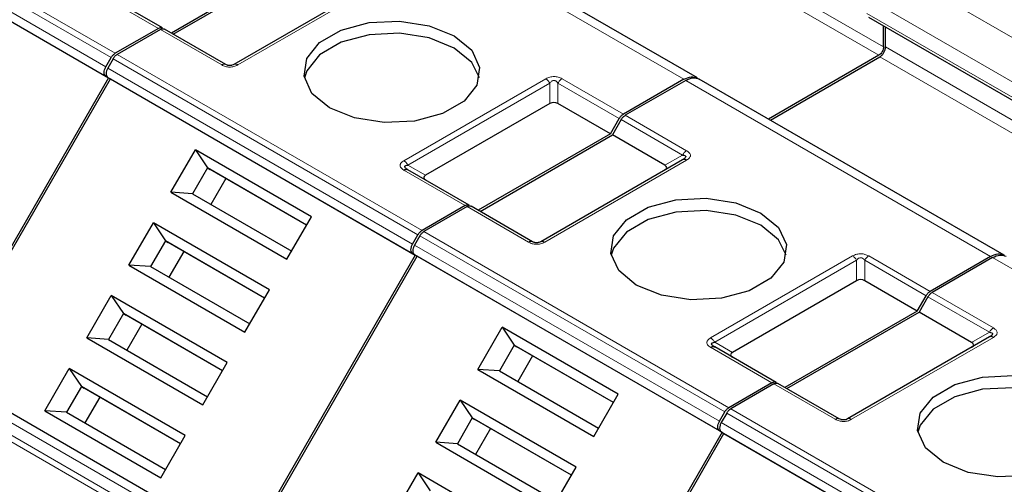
# Model space of a CAD drawing. Header units: millimetres. Extents: x 5 to 418, y 2 to 292.
# Tile 23 of 39: x 259.06 to 273.58, y 141.74 to 148.59. Entities that reach past the tile are written whole.
import ezdxf

# ---------------------------------------------------------------- set-up
doc = ezdxf.new("R2010")
doc.units = ezdxf.units.MM

msp = doc.modelspace()

# ---------------------------------------------------------------- linework, layer by layer
at = {"color": 7, "linetype": 'Continuous', "lineweight": 18}
for p, q in [((255.9127, 150.6247), (260.4099, 148.0285)), ((255.9727, 150.688), (260.4699, 148.0918)), ((260.3306, 147.891), (255.8334, 150.4872)), ((255.8334, 150.3486), (260.3306, 147.7524)), ((268.8564, 147.7082), (264.3592, 150.3044)), ((269.5565, 149.4837), (271.8051, 148.1856)), ((269.4858, 149.3612), (271.7344, 148.0631)), ((271.8404, 149.3982), (276.3376, 146.802)), ((264.3732, 149.1289), (262.2801, 147.9206)), ((261.1068, 148.4594), (260.2017, 148.9819)), ((271.5576, 148.9083), (276.0548, 146.3121)), ((271.5576, 148.6797), (276.0548, 146.0835)), ((262.0401, 147.9206), (261.135, 148.4431)), ((271.8334, 148.1856), (274.082, 146.8875)), ((260.4382, 148.0121), (264.9354, 145.416)), ((260.4982, 148.0755), (264.9954, 145.4793)), ((271.7485, 148.0387), (273.9971, 146.7406)), ((264.8561, 145.2785), (260.3589, 147.8747)), ((260.3589, 147.7361), (264.8561, 145.1399)), ((264.7271, 146.508), (266.8202, 147.7163)), ((267.0602, 147.7163), (267.9653, 147.1938)), ((264.7871, 146.4446), (266.8802, 147.6529)), ((266.8802, 147.3511), (266.8802, 147.6529)), ((267.0002, 147.6529), (267.9053, 147.1304)), ((267.0002, 147.6529), (267.0002, 147.3511)), ((273.3819, 145.0957), (268.8847, 147.6919)), ((267.9936, 147.1774), (268.8987, 146.6549)), ((267.9336, 147.1141), (268.8387, 146.5916)), ((268.5772, 146.4407), (268.8387, 146.5916)), ((264.7871, 146.4446), (265.0486, 146.2937)), ((268.8987, 146.5164), (266.8056, 145.3081)), ((265.6322, 145.8469), (264.7271, 146.3694)), ((266.5656, 145.3081), (265.6605, 145.8306)), ((264.9637, 145.3996), (269.4609, 142.8035)), ((265.0237, 145.463), (269.5209, 142.8668)), ((269.3815, 142.666), (264.8843, 145.2622)), ((264.8843, 145.1236), (269.3815, 142.5274)), ((269.2526, 143.8955), (271.3457, 145.1038)), ((271.5857, 145.1038), (272.4908, 144.5813)), ((269.3126, 143.8321), (271.4057, 145.0404)), ((271.4057, 144.7386), (271.4057, 145.0404)), ((271.5257, 145.0404), (272.4308, 144.5179)), ((271.5257, 145.0404), (271.5257, 144.7386)), ((277.9074, 142.4832), (273.4102, 145.0794)), ((272.519, 144.5649), (273.4241, 144.0424)), ((272.459, 144.5016), (273.3641, 143.9791)), ((273.1027, 143.8282), (273.3641, 143.9791)), ((269.3126, 143.8321), (269.574, 143.6812)), ((273.4241, 143.9039), (271.3311, 142.6956)), ((270.1577, 143.2344), (269.2526, 143.7569)), ((262.2361, 140.7405), (257.7389, 143.3367)), ((271.0911, 142.6956), (270.186, 143.2181)), ((262.1319, 140.5194), (257.6347, 143.1156)), ((262.1567, 140.6031), (257.6595, 143.1993)), ((269.4892, 142.7871), (273.9864, 140.191)), ((269.5492, 142.8505), (274.0464, 140.2543)), ((273.907, 140.0535), (269.4098, 142.6497)), ((269.4098, 142.5111), (273.907, 139.9149))]:
    msp.add_line(p, q, dxfattribs=at)
at = {"color": 7, "linetype": 'Continuous', "lineweight": 25}
for p, q in [((255.8734, 150.3255), (260.3706, 147.7293)), ((269.0568, 147.7278), (264.5589, 150.3244)), ((263.2491, 149.5165), (261.2975, 148.3899)), ((261.3257, 148.3736), (263.2774, 149.5002)), ((264.3132, 149.1348), (262.2201, 147.9265)), ((261.1668, 148.4654), (260.2617, 148.9879)), ((271.5814, 148.6253), (276.0807, 146.0279)), ((261.1068, 148.4594), (260.4699, 148.0918)), ((261.135, 148.4431), (260.4982, 148.0755)), ((262.1001, 147.9265), (261.195, 148.449)), ((271.8051, 148.1856), (271.8051, 148.4962)), ((271.8334, 148.1856), (271.8334, 148.4799)), ((260.3306, 147.891), (260.4099, 148.0285)), ((260.4382, 148.0121), (260.3589, 147.8747)), ((271.7344, 148.0631), (270.1051, 147.1226)), ((270.1334, 147.1063), (271.7485, 148.0387)), ((260.3706, 147.7293), (257.8706, 143.3992)), ((260.3306, 147.7524), (260.3706, 147.7293)), ((260.3589, 147.7361), (260.3989, 147.713)), ((257.8989, 143.3829), (260.3989, 147.713)), ((260.3989, 147.713), (264.8961, 145.1168)), ((268.8564, 147.7082), (267.9653, 147.1938)), ((268.8847, 147.6919), (267.9936, 147.1774)), ((273.5823, 145.1153), (269.0844, 147.7119)), ((266.8802, 147.3511), (265.0486, 146.2937)), ((267.7746, 146.904), (267.0002, 147.3511)), ((267.7746, 146.904), (267.9053, 147.1304)), ((267.9336, 147.1141), (267.8028, 146.8877)), ((267.7746, 146.904), (265.8229, 145.7774)), ((265.8512, 145.7611), (267.8028, 146.8877)), ((268.5772, 146.4407), (267.8028, 146.8877)), ((261.292, 146.0429), (261.6519, 146.6662)), ((263.3629, 145.6785), (261.6519, 146.6662)), ((261.6519, 146.6662), (261.8309, 146.4014)), ((268.8387, 146.5223), (266.7456, 145.314)), ((261.8309, 146.4014), (261.6109, 146.0203)), ((263.293, 145.5573), (261.8309, 146.4014)), ((261.8309, 146.4014), (261.8709, 146.3783)), ((263.293, 145.5573), (261.8709, 146.3783)), ((264.7815, 146.3781), (264.7696, 146.3865)), ((265.6922, 145.8529), (264.7871, 146.3754)), ((262.1009, 146.2455), (261.8809, 145.8644)), ((261.292, 146.0429), (263.003, 145.0551)), ((261.6109, 146.0203), (261.292, 146.0429)), ((261.6109, 146.0203), (263.073, 145.1762)), ((265.6322, 145.8469), (264.9954, 145.4793)), ((265.6605, 145.8306), (265.0237, 145.463)), ((266.6256, 145.314), (265.7205, 145.8365)), ((260.672, 144.969), (261.0319, 145.5924)), ((262.7429, 144.6046), (261.0319, 145.5924)), ((261.0319, 145.5924), (261.2109, 145.3275)), ((263.003, 145.0551), (263.3629, 145.6785)), ((264.8561, 145.2785), (264.9354, 145.416)), ((264.9637, 145.3996), (264.8843, 145.2622)), ((261.2109, 145.3275), (260.9909, 144.9464)), ((262.673, 144.4834), (261.2109, 145.3275)), ((261.2109, 145.3275), (261.2509, 145.3044)), ((262.673, 144.4834), (261.2509, 145.3044)), ((261.4809, 145.1716), (261.2609, 144.7906)), ((264.8961, 145.1168), (262.3961, 140.7867)), ((262.4243, 140.7704), (264.9243, 145.1005)), ((264.8561, 145.1399), (264.8961, 145.1168)), ((264.8843, 145.1236), (264.9243, 145.1005)), ((264.9243, 145.1005), (269.4215, 142.5043)), ((260.672, 144.969), (262.383, 143.9812)), ((260.9909, 144.9464), (260.672, 144.969)), ((273.3819, 145.0957), (272.4908, 144.5813)), ((273.4102, 145.0794), (272.519, 144.5649)), ((260.9909, 144.9464), (262.453, 144.1024)), ((271.4057, 144.7386), (269.574, 143.6812)), ((272.3, 144.2915), (271.5257, 144.7386)), ((260.052, 143.8951), (260.4119, 144.5185)), ((262.1229, 143.5307), (260.4119, 144.5185)), ((260.4119, 144.5185), (260.5909, 144.2536)), ((262.383, 143.9812), (262.7429, 144.6046)), ((272.3, 144.2915), (272.4308, 144.5179)), ((272.459, 144.5016), (272.3283, 144.2752)), ((260.5909, 144.2536), (260.3709, 143.8726)), ((262.053, 143.4096), (260.5909, 144.2536)), ((260.5909, 144.2536), (260.6309, 144.2305)), ((262.053, 143.4095), (260.6309, 144.2305)), ((272.3, 144.2915), (270.3484, 143.1649)), ((270.3767, 143.1486), (272.3283, 144.2752)), ((273.1027, 143.8282), (272.3283, 144.2752)), ((260.8609, 144.0977), (260.6409, 143.7167)), ((265.8175, 143.4304), (266.1774, 144.0537)), ((267.8884, 143.066), (266.1774, 144.0537)), ((266.1774, 144.0537), (266.3563, 143.7889)), ((260.052, 143.8951), (261.763, 142.9074)), ((260.3709, 143.8726), (260.052, 143.8951)), ((260.3709, 143.8726), (261.833, 143.0285)), ((273.3641, 143.9098), (271.2711, 142.7015)), ((266.3563, 143.7889), (266.1363, 143.4078)), ((267.8185, 142.9448), (266.3563, 143.7889)), ((266.3563, 143.7889), (266.3963, 143.7658)), ((267.8185, 142.9448), (266.3963, 143.7658)), ((269.307, 143.7655), (269.295, 143.774)), ((270.2177, 143.2404), (269.3126, 143.7629)), ((261.763, 142.9074), (262.1229, 143.5307)), ((266.6264, 143.633), (266.4064, 143.2519)), ((262.3561, 140.8098), (257.8589, 143.406)), ((259.432, 142.8213), (259.7919, 143.4446)), ((261.5029, 142.4569), (259.7919, 143.4446)), ((259.7919, 143.4446), (259.9709, 143.1797)), ((265.8175, 143.4304), (267.5285, 142.4426)), ((266.1363, 143.4078), (265.8175, 143.4304)), ((266.1363, 143.4078), (267.5985, 142.5637)), ((270.1577, 143.2344), (269.5209, 142.8668)), ((270.186, 143.2181), (269.5492, 142.8505)), ((271.1511, 142.7015), (270.246, 143.224)), ((259.9709, 143.1797), (259.7509, 142.7987)), ((261.433, 142.3357), (259.9709, 143.1797)), ((259.9709, 143.1797), (260.0109, 143.1566)), ((261.433, 142.3357), (260.0109, 143.1566)), ((267.5285, 142.4426), (267.8884, 143.066)), ((260.2409, 143.0239), (260.0209, 142.6428)), ((265.1975, 142.3565), (265.5574, 142.9799)), ((267.2684, 141.9921), (265.5574, 142.9799)), ((265.5574, 142.9799), (265.7363, 142.715)), ((259.432, 142.8213), (261.143, 141.8335)), ((259.7509, 142.7987), (259.432, 142.8213)), ((259.7509, 142.7987), (261.213, 141.9546)), ((269.3815, 142.666), (269.4609, 142.8035)), ((269.4892, 142.7871), (269.4098, 142.6497)), ((265.7363, 142.715), (265.5163, 142.3339)), ((267.1985, 141.8709), (265.7363, 142.715)), ((265.7363, 142.715), (265.7763, 142.6919)), ((267.1985, 141.8709), (265.7763, 142.6919)), ((266.0064, 142.5591), (265.7864, 142.178)), ((269.4215, 142.5043), (266.9215, 138.1742)), ((266.9498, 138.1579), (269.4498, 142.488)), ((269.3815, 142.5274), (269.4215, 142.5043)), ((269.4098, 142.5111), (269.4498, 142.488)), ((269.4498, 142.488), (273.947, 139.8918)), ((261.143, 141.8335), (261.5029, 142.4569)), ((265.1975, 142.3565), (266.9085, 141.3687)), ((265.5163, 142.3339), (265.1975, 142.3565)), ((265.5163, 142.3339), (266.9785, 141.4899)), ((264.5775, 141.2826), (264.9374, 141.906)), ((266.6484, 140.9182), (264.9374, 141.906)), ((264.9374, 141.906), (265.1163, 141.6411)), ((266.9085, 141.3687), (267.2684, 141.9921))]:
    msp.add_line(p, q, dxfattribs=at)
at = {"color": 7, "linetype": 'Continuous', "lineweight": 25, "flags": 128}
for points in [[(263.6309, 147.2878), (263.372, 147.5013), (263.2551, 147.753), (263.2945, 148.0127), (263.4853, 148.2489), (263.8045, 148.4332), (264.2137, 148.5433), (264.6635, 148.5661), (265.0996, 148.4986), (265.4694, 148.3491)], [(265.4694, 148.1695), (265.0996, 148.319), (264.6635, 148.3864), (264.2137, 148.3637), (263.8045, 148.2535), (263.4853, 148.0692), (263.2945, 147.833), (263.2595, 147.7286)], [(265.4694, 148.3491), (265.7284, 148.1356), (265.8452, 147.8838), (265.8059, 147.6242), (265.6151, 147.388), (265.2958, 147.2037), (264.8866, 147.0935), (264.4369, 147.0708), (264.0008, 147.1383), (263.6309, 147.2878)], [(265.8408, 147.7286), (265.7284, 147.956), (265.4694, 148.1695)], [(268.1564, 144.6753), (267.8974, 144.8888), (267.7806, 145.1405), (267.8199, 145.4002), (268.0107, 145.6364), (268.33, 145.8207), (268.7392, 145.9308), (269.1889, 145.9535), (269.625, 145.8861), (269.9949, 145.7366)], [(269.9949, 145.557), (269.625, 145.7064), (269.1889, 145.7739), (268.7392, 145.7512), (268.33, 145.641), (268.0107, 145.4567), (267.8199, 145.2205), (267.785, 145.1161)], [(269.9949, 145.7366), (270.2538, 145.5231), (270.3707, 145.2713), (270.3313, 145.0117), (270.1405, 144.7755), (269.8213, 144.5912), (269.4121, 144.481), (268.9623, 144.4583), (268.5262, 144.5258), (268.1564, 144.6753)], [(270.3663, 145.1161), (270.2538, 145.3435), (269.9949, 145.557)], [(272.6819, 142.0628), (272.4229, 142.2763), (272.3061, 142.528), (272.3454, 142.7877), (272.5362, 143.0239), (272.8555, 143.2082), (273.2647, 143.3183), (273.7144, 143.341), (274.1505, 143.2736), (274.5204, 143.1241)], [(274.5204, 142.9444), (274.1505, 143.0939), (273.7144, 143.1614), (273.2647, 143.1387), (272.8555, 143.0285), (272.5362, 142.8442), (272.3454, 142.608), (272.3105, 142.5036)], [(274.5204, 143.1241), (274.7793, 142.9106), (274.8962, 142.6588), (274.8568, 142.3992), (274.666, 142.163), (274.3468, 141.9787), (273.9376, 141.8685), (273.4878, 141.8458), (273.0517, 141.9133), (272.6819, 142.0628)]]:
    msp.add_lwpolyline(points, dxfattribs=at)
at = {"color": 7, "linetype": 'Continuous', "lineweight": 18}
for centre in [(268.9903, 146.5081), (273.5158, 143.8955)]:
    msp.add_arc(centre, 0.1731, 121.95467, 151.14439, dxfattribs=at)
at = {"color": 7, "linetype": 'Continuous', "lineweight": 25}
for centre, major_axis, ratio, start_param, end_param in [((266.9402, 147.2472), (0.12, 0), 0.9998916, 1.0471975, 2.0943951), ((268.3972, 146.406), (0.2078, 0), 0.3332972, 5.7595865, 6.8067841), ((265.2286, 146.2591), (0.2078, 0), 0.3332972, 2.6179939, 3.6651915), ((271.4657, 144.6347), (0.12, 0), 0.9998916, 1.0471975, 2.0943951), ((272.9227, 143.7935), (0.2078, 0), 0.3332972, 5.7595865, 6.8067841), ((269.754, 143.6466), (0.2078, 0), 0.3332972, 2.6179939, 3.6651915)]:
    msp.add_ellipse(centre, major_axis=major_axis, ratio=ratio, start_param=start_param, end_param=end_param, dxfattribs=at)
for points in [[(261.1068, 148.4594), (261.1123, 148.4623), (261.1234, 148.468), (261.1394, 148.4713), (261.1543, 148.471), (261.1626, 148.4673), (261.1668, 148.4654)], [(261.135, 148.4431), (261.1406, 148.446), (261.1517, 148.4516), (261.1677, 148.455), (261.1826, 148.4547), (261.1909, 148.4509), (261.195, 148.449)], [(271.8051, 148.1856), (271.804, 148.1743), (271.8019, 148.1517), (271.7855, 148.1152), (271.7622, 148.0829), (271.7436, 148.0697), (271.7344, 148.0631)], [(271.7485, 148.0387), (271.7596, 148.0465), (271.7819, 148.0623), (271.8099, 148.1012), (271.8295, 148.1449), (271.8321, 148.172), (271.8334, 148.1856)], [(260.4099, 148.0285), (260.4141, 148.0352), (260.4224, 148.0485), (260.4373, 148.066), (260.4533, 148.0811), (260.4644, 148.0882), (260.4699, 148.0918)], [(260.4382, 148.0121), (260.4424, 148.0188), (260.4507, 148.0322), (260.4656, 148.0497), (260.4816, 148.0648), (260.4927, 148.0719), (260.4982, 148.0755)], [(260.3306, 147.7524), (260.3236, 147.7585), (260.3097, 147.7708), (260.3037, 147.8062), (260.3097, 147.8486), (260.3236, 147.8769), (260.3306, 147.891)], [(260.3589, 147.8747), (260.3519, 147.8606), (260.338, 147.8323), (260.332, 147.7899), (260.338, 147.7544), (260.3519, 147.7422), (260.3589, 147.7361)], [(267.9053, 147.1304), (267.9094, 147.1371), (267.9177, 147.1505), (267.9326, 147.168), (267.9486, 147.1831), (267.9597, 147.1902), (267.9653, 147.1938)], [(267.9336, 147.1141), (267.9377, 147.1208), (267.946, 147.1341), (267.9609, 147.1516), (267.9769, 147.1667), (267.988, 147.1739), (267.9936, 147.1774)], [(268.8987, 146.5164), (268.8931, 146.5192), (268.882, 146.5249), (268.866, 146.5283), (268.8511, 146.528), (268.8428, 146.5242), (268.8387, 146.5223)], [(264.7271, 146.3694), (264.7327, 146.3723), (264.7438, 146.378), (264.7598, 146.3813), (264.7747, 146.381), (264.783, 146.3773), (264.7871, 146.3754)], [(265.6322, 145.8469), (265.6378, 145.8498), (265.6489, 145.8555), (265.6649, 145.8588), (265.6798, 145.8585), (265.6881, 145.8548), (265.6922, 145.8529)], [(265.6605, 145.8306), (265.6661, 145.8334), (265.6772, 145.8391), (265.6932, 145.8425), (265.7081, 145.8422), (265.7164, 145.8384), (265.7205, 145.8365)], [(264.9354, 145.416), (264.9396, 145.4226), (264.9479, 145.436), (264.9628, 145.4535), (264.9788, 145.4686), (264.9899, 145.4757), (264.9954, 145.4793)], [(264.9637, 145.3996), (264.9679, 145.4063), (264.9762, 145.4197), (264.9911, 145.4372), (265.007, 145.4523), (265.0182, 145.4594), (265.0237, 145.463)], [(264.8561, 145.1399), (264.8491, 145.146), (264.8352, 145.1582), (264.8292, 145.1937), (264.8352, 145.2361), (264.8491, 145.2644), (264.8561, 145.2785)], [(264.8843, 145.2622), (264.8774, 145.248), (264.8635, 145.2198), (264.8575, 145.1774), (264.8635, 145.1419), (264.8774, 145.1297), (264.8843, 145.1236)], [(272.4308, 144.5179), (272.4349, 144.5246), (272.4432, 144.5379), (272.4581, 144.5555), (272.4741, 144.5705), (272.4852, 144.5777), (272.4908, 144.5813)], [(272.459, 144.5016), (272.4632, 144.5083), (272.4715, 144.5216), (272.4864, 144.5391), (272.5024, 144.5542), (272.5135, 144.5614), (272.519, 144.5649)], [(273.4241, 143.9039), (273.4186, 143.9067), (273.4075, 143.9124), (273.3915, 143.9158), (273.3766, 143.9155), (273.3683, 143.9117), (273.3641, 143.9098)], [(269.2526, 143.7569), (269.2582, 143.7598), (269.2693, 143.7655), (269.2853, 143.7688), (269.3002, 143.7685), (269.3085, 143.7647), (269.3126, 143.7629)], [(270.1577, 143.2344), (270.1633, 143.2373), (270.1744, 143.243), (270.1904, 143.2463), (270.2053, 143.246), (270.2136, 143.2422), (270.2177, 143.2404)], [(270.186, 143.2181), (270.1916, 143.2209), (270.2027, 143.2266), (270.2187, 143.23), (270.2336, 143.2297), (270.2419, 143.2259), (270.246, 143.224)], [(269.4609, 142.8035), (269.4651, 142.8101), (269.4734, 142.8235), (269.4883, 142.841), (269.5042, 142.8561), (269.5154, 142.8632), (269.5209, 142.8668)], [(269.4892, 142.7871), (269.4933, 142.7938), (269.5016, 142.8072), (269.5165, 142.8247), (269.5325, 142.8398), (269.5436, 142.8469), (269.5492, 142.8505)], [(269.3815, 142.5274), (269.3746, 142.5335), (269.3607, 142.5457), (269.3547, 142.5812), (269.3607, 142.6236), (269.3746, 142.6519), (269.3815, 142.666)], [(269.4098, 142.6497), (269.4029, 142.6355), (269.389, 142.6073), (269.383, 142.5649), (269.389, 142.5294), (269.4029, 142.5172), (269.4098, 142.5111)]]:
    msp.add_open_spline(points, degree=3, dxfattribs=at)
at = {"color": 7, "linetype": 'Continuous', "lineweight": 18}
for points in [[(262.1001, 147.9265), (262.096, 147.9284), (262.0877, 147.9322), (262.0728, 147.9325), (262.0568, 147.9291), (262.0457, 147.9235), (262.0401, 147.9206)], [(262.2801, 147.9206), (262.2746, 147.9235), (262.2635, 147.9291), (262.2475, 147.9325), (262.2326, 147.9322), (262.2243, 147.9284), (262.2201, 147.9265)], [(266.8202, 147.7163), (266.8257, 147.7127), (266.8368, 147.7056), (266.8528, 147.6905), (266.8677, 147.673), (266.876, 147.6596), (266.8802, 147.6529)], [(267.0002, 147.6529), (267.0043, 147.6596), (267.0126, 147.673), (267.0275, 147.6905), (267.0435, 147.7056), (267.0546, 147.7127), (267.0602, 147.7163)], [(264.7271, 146.508), (264.7327, 146.5044), (264.7438, 146.4973), (264.7598, 146.4822), (264.7747, 146.4647), (264.783, 146.4513), (264.7871, 146.4446)], [(266.6256, 145.314), (266.6215, 145.3159), (266.6132, 145.3197), (266.5983, 145.32), (266.5823, 145.3166), (266.5712, 145.3109), (266.5656, 145.3081)], [(266.8056, 145.3081), (266.8001, 145.3109), (266.789, 145.3166), (266.773, 145.32), (266.7581, 145.3197), (266.7498, 145.3159), (266.7456, 145.314)], [(271.3457, 145.1038), (271.3512, 145.1002), (271.3623, 145.093), (271.3783, 145.078), (271.3932, 145.0605), (271.4015, 145.0471), (271.4057, 145.0404)], [(271.5257, 145.0404), (271.5298, 145.0471), (271.5381, 145.0605), (271.553, 145.078), (271.569, 145.093), (271.5801, 145.1002), (271.5857, 145.1038)], [(269.2526, 143.8955), (269.2582, 143.8919), (269.2693, 143.8848), (269.2853, 143.8697), (269.3002, 143.8522), (269.3085, 143.8388), (269.3126, 143.8321)], [(271.1511, 142.7015), (271.147, 142.7034), (271.1387, 142.7072), (271.1238, 142.7075), (271.1078, 142.7041), (271.0967, 142.6984), (271.0911, 142.6956)], [(271.3311, 142.6956), (271.3255, 142.6984), (271.3144, 142.7041), (271.2984, 142.7075), (271.2836, 142.7072), (271.2753, 142.7034), (271.2711, 142.7015)]]:
    msp.add_open_spline(points, degree=3, dxfattribs=at)
for points, knots in [([(262.2801, 147.9206), (262.2605, 147.9109), (262.2329, 147.8972), (262.1876, 147.8893), (262.156, 147.8882), (262.1249, 147.8903), (262.0835, 147.8989), (262.0581, 147.9116), (262.0401, 147.9206)], [0, 0, 0, 0, 0.2823256, 0.3956386, 0.5177702, 0.6311071, 0.7404354, 1, 1, 1, 1]), ([(266.8202, 147.7163), (266.8398, 147.726), (266.8674, 147.7396), (266.9127, 147.7476), (266.9443, 147.7487), (266.9754, 147.7466), (267.0168, 147.738), (267.0423, 147.7252), (267.0602, 147.7163)], [0, 0, 0, 0, 0.28232556, 0.3956386, 0.51777025, 0.63110711, 0.74043539, 1, 1, 1, 1]), ([(266.8802, 147.6529), (266.8886, 147.6635), (266.9005, 147.6782), (266.9253, 147.6893), (266.9435, 147.6909), (266.9606, 147.6875), (266.9817, 147.6757), (266.9925, 147.6624), (267.0002, 147.6529)], [0, 0, 0, 0, 0.2915567, 0.4094353, 0.5237228, 0.6250088, 0.734944, 1, 1, 1, 1]), ([(268.8987, 146.6549), (268.9145, 146.6444), (268.9375, 146.629), (268.952, 146.6037), (268.9555, 146.5855), (268.9518, 146.5675), (268.9376, 146.5427), (268.9147, 146.5272), (268.8987, 146.5164)], [0, 0, 0, 0, 0.26461808, 0.38495477, 0.50402884, 0.61396803, 0.73058283, 1, 1, 1, 1]), ([(264.7271, 146.3694), (264.7103, 146.3808), (264.6867, 146.3967), (264.6729, 146.4228), (264.671, 146.4411), (264.6746, 146.459), (264.6896, 146.4829), (264.7116, 146.4976), (264.7271, 146.508)], [0, 0, 0, 0, 0.2823256, 0.3956386, 0.5177703, 0.6311071, 0.7404354, 1, 1, 1, 1]), ([(266.8056, 145.3081), (266.786, 145.2984), (266.7584, 145.2847), (266.7131, 145.2768), (266.6815, 145.2757), (266.6504, 145.2778), (266.609, 145.2864), (266.5835, 145.2991), (266.5656, 145.3081)], [0, 0, 0, 0, 0.2823256, 0.3956386, 0.5177702, 0.6311071, 0.7404354, 1, 1, 1, 1]), ([(271.3457, 145.1038), (271.3653, 145.1135), (271.3929, 145.1271), (271.4382, 145.1351), (271.4698, 145.1362), (271.5008, 145.1341), (271.5423, 145.1254), (271.5677, 145.1127), (271.5857, 145.1038)], [0, 0, 0, 0, 0.2823256, 0.3956386, 0.5177702, 0.6311071, 0.7404354, 1, 1, 1, 1]), ([(271.4057, 145.0404), (271.4141, 145.0509), (271.426, 145.0657), (271.4508, 145.0768), (271.469, 145.0784), (271.4861, 145.075), (271.5071, 145.0632), (271.518, 145.0499), (271.5257, 145.0404)], [0, 0, 0, 0, 0.2915567, 0.4094353, 0.5237228, 0.6250088, 0.734944, 1, 1, 1, 1]), ([(273.4241, 144.0424), (273.44, 144.0318), (273.463, 144.0165), (273.4775, 143.9912), (273.481, 143.973), (273.4773, 143.955), (273.4631, 143.9302), (273.4401, 143.9147), (273.4241, 143.9039)], [0, 0, 0, 0, 0.2646181, 0.3849548, 0.5040288, 0.613968, 0.7305828, 1, 1, 1, 1]), ([(269.2526, 143.7569), (269.2358, 143.7683), (269.2122, 143.7842), (269.1984, 143.8103), (269.1964, 143.8286), (269.2001, 143.8465), (269.2151, 143.8704), (269.2371, 143.8851), (269.2526, 143.8955)], [0, 0, 0, 0, 0.2823256, 0.3956386, 0.5177703, 0.6311071, 0.7404354, 1, 1, 1, 1]), ([(271.3311, 142.6956), (271.3114, 142.6859), (271.2839, 142.6722), (271.2386, 142.6643), (271.207, 142.6632), (271.1759, 142.6653), (271.1345, 142.6739), (271.109, 142.6866), (271.0911, 142.6956)], [0, 0, 0, 0, 0.28232556, 0.3956386, 0.51777025, 0.63110711, 0.74043539, 1, 1, 1, 1])]:
    msp.add_open_spline(points, degree=3, knots=knots, dxfattribs=at)
at = {"color": 7, "linetype": 'Continuous', "lineweight": 25}
for points, knots in [([(262.2201, 147.9265), (262.2117, 147.9222), (262.1998, 147.916), (262.175, 147.9109), (262.1568, 147.9101), (262.1397, 147.9119), (262.1187, 147.9169), (262.1078, 147.9226), (262.1001, 147.9265)], [0, 0, 0, 0, 0.2915567, 0.4094353, 0.5237228, 0.6250088, 0.734944, 1, 1, 1, 1]), ([(268.8564, 147.7082), (268.8939, 147.7254), (268.9688, 147.7597), (269.0272, 147.7386), (269.0564, 147.728)], [0, 0, 0, 0, 0.5000511, 1, 1, 1, 1]), ([(268.8847, 147.6919), (268.9222, 147.7091), (268.9971, 147.7434), (269.0555, 147.7222), (269.0847, 147.7117)], [0, 0, 0, 0, 0.5000511, 1, 1, 1, 1]), ([(268.8387, 146.5916), (268.8513, 146.5896), (268.8689, 146.5869), (268.8827, 146.5769), (268.8862, 146.5682), (268.883, 146.558), (268.8692, 146.5413), (268.8515, 146.5303), (268.8387, 146.5223)], [0, 0, 0, 0, 0.288782, 0.3996105, 0.4976777, 0.5951187, 0.7063928, 1, 1, 1, 1]), ([(264.7871, 146.3754), (264.7742, 146.3833), (264.7561, 146.3945), (264.7421, 146.4118), (264.74, 146.4226), (264.7445, 146.4318), (264.7591, 146.4405), (264.7755, 146.4429), (264.7871, 146.4446)], [0, 0, 0, 0, 0.2915567, 0.4094353, 0.5237228, 0.6250088, 0.734944, 1, 1, 1, 1]), ([(268.8716, 146.5454), (268.8694, 146.5424), (268.8647, 146.5361), (268.856, 146.5302), (268.8514, 146.5271)], [0, 0, 0, 0, 0.4744804, 1, 1, 1, 1]), ([(266.7456, 145.314), (266.7372, 145.3097), (266.7253, 145.3035), (266.7005, 145.2984), (266.6823, 145.2976), (266.6652, 145.2994), (266.6441, 145.3044), (266.6333, 145.3101), (266.6256, 145.314)], [0, 0, 0, 0, 0.2915567, 0.4094353, 0.5237228, 0.6250088, 0.734944, 1, 1, 1, 1]), ([(273.3819, 145.0957), (273.4194, 145.1129), (273.4943, 145.1472), (273.5527, 145.1261), (273.5819, 145.1155)], [0, 0, 0, 0, 0.5000511, 1, 1, 1, 1]), ([(273.4102, 145.0794), (273.4477, 145.0965), (273.5226, 145.1309), (273.581, 145.1097), (273.6102, 145.0992)], [0, 0, 0, 0, 0.5000511, 1, 1, 1, 1]), ([(273.3641, 143.9791), (273.3768, 143.9771), (273.3944, 143.9744), (273.4082, 143.9643), (273.4117, 143.9557), (273.4085, 143.9455), (273.3947, 143.9288), (273.377, 143.9178), (273.3641, 143.9098)], [0, 0, 0, 0, 0.288782, 0.3996105, 0.4976777, 0.5951187, 0.7063928, 1, 1, 1, 1]), ([(269.3126, 143.7629), (269.2997, 143.7708), (269.2816, 143.782), (269.2676, 143.7993), (269.2655, 143.8101), (269.27, 143.8193), (269.2846, 143.828), (269.301, 143.8304), (269.3126, 143.8321)], [0, 0, 0, 0, 0.2915567, 0.4094353, 0.5237228, 0.6250088, 0.734944, 1, 1, 1, 1]), ([(273.397, 143.9329), (273.3948, 143.9299), (273.3902, 143.9236), (273.3815, 143.9177), (273.3769, 143.9146)], [0, 0, 0, 0, 0.4744804, 1, 1, 1, 1]), ([(271.2711, 142.7015), (271.2627, 142.6971), (271.2508, 142.691), (271.226, 142.6859), (271.2078, 142.6851), (271.1906, 142.6869), (271.1696, 142.6919), (271.1588, 142.6976), (271.1511, 142.7015)], [0, 0, 0, 0, 0.29155666, 0.40943532, 0.52372283, 0.62500884, 0.73494402, 1, 1, 1, 1])]:
    msp.add_open_spline(points, degree=3, knots=knots, dxfattribs=at)

doc.saveas('drawing.dxf')
